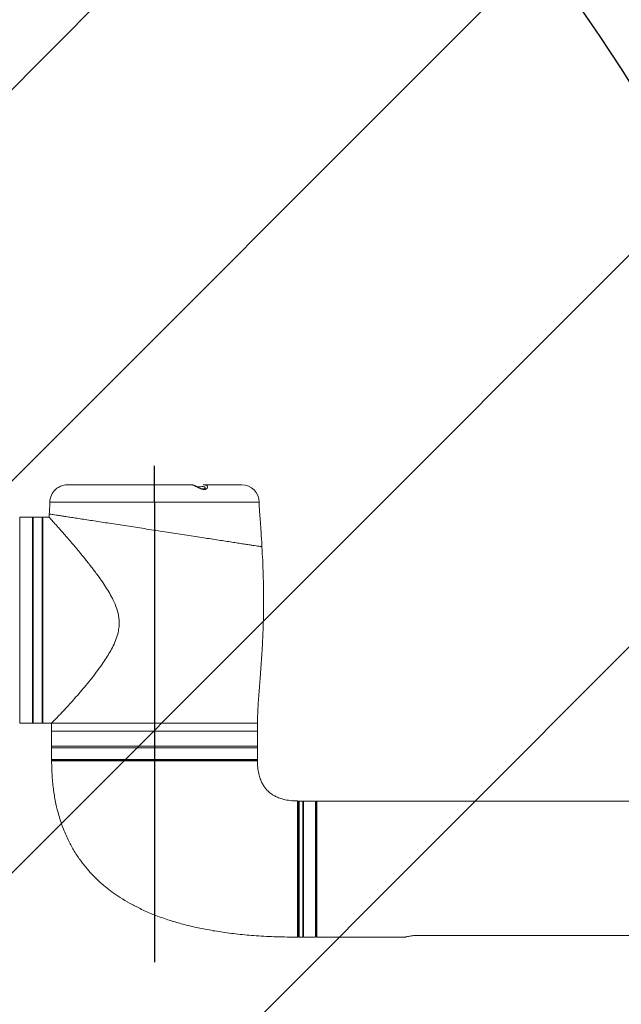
# Model space of a CAD drawing. Header units: millimetres. Extents: x 29 to 198, y 54 to 286.
# Tile 8 of 20: x 125 to 142, y 98 to 126. Entities that reach past the tile are written whole.
import ezdxf

# ---------------------------------------------------------------- set-up
doc = ezdxf.new("R2010")
doc.units = ezdxf.units.MM
doc.layers.add('标注层', color=3, linetype='Continuous')

msp = doc.modelspace()

# ---------------------------------------------------------------- hatches: boundary and pattern name
at = {"layer": '标注层'}
h = msp.add_hatch(dxfattribs=at)
h.set_pattern_fill('ANSI31', color=256, scale=2.5, style=0)
edge = h.paths.add_edge_path(flags=0)
edge.add_arc((102.93247, 100.05117), 46.14686, 0, 360)
edge = h.paths.add_edge_path(flags=0)
edge.add_arc((102.93247, 100.05117), 13.6055, 0, 360)

# ---------------------------------------------------------------- linework, layer by layer
at = {"color": 7, "linetype": 'Continuous', "lineweight": 18}
for p, q in [((125.932, 113.00768), (125.94353, 113.00816)), ((129.5333, 113.00867), (125.93823, 113.00867)), ((129.52908, 113.00811), (129.52974, 113.00783)), ((130.93247, 113.00867), (129.82719, 113.00867)), ((124.93247, 112.08367), (124.56747, 112.08367)), ((124.56747, 107.54687), (124.56747, 112.08367)), ((124.93247, 107.54687), (124.93247, 112.08367)), ((125.20747, 112.08367), (124.95747, 112.08367)), ((125.41033, 112.08367), (125.23247, 112.08367)), ((125.23247, 112.08367), (125.23247, 106.18367)), ((125.41521, 112.17268), (125.40877, 112.08227)), ((124.56747, 106.18367), (124.56747, 107.54687)), ((124.93247, 106.18367), (124.93247, 107.54687)), ((124.56747, 106.18367), (124.93247, 106.18367)), ((124.95747, 106.18367), (125.20747, 106.18367)), ((125.23247, 106.18367), (125.48247, 106.18367)), ((125.48247, 106.18367), (125.48247, 105.94852)), ((131.38247, 105.94852), (131.38247, 106.18367)), ((125.48247, 105.94852), (125.48247, 105.52602)), ((131.38247, 105.52602), (131.38247, 105.94852)), ((125.48247, 105.52602), (125.48247, 105.47602)), ((131.38247, 105.47602), (131.38247, 105.52602)), ((125.48247, 105.47602), (125.48247, 105.14117)), ((131.38247, 105.14117), (131.38247, 105.47602)), ((125.48247, 105.14117), (125.49747, 105.12617)), ((131.38247, 105.14117), (125.48247, 105.14117)), ((131.36747, 105.12617), (125.49747, 105.12617)), ((131.36747, 105.12617), (131.38247, 105.14117)), ((132.55738, 100.07657), (132.55738, 103.92617)), ((132.68238, 103.95117), (132.58238, 103.95117)), ((133.04738, 103.95117), (132.70738, 103.95117)), ((132.70738, 103.95117), (132.70738, 100.05117)), ((133.04738, 103.95117), (133.04738, 100.05117)), ((133.05738, 103.92617), (133.04738, 103.92617)), ((133.05738, 100.07617), (133.05738, 103.92617)), ((144.60738, 103.95117), (133.08238, 103.95117)), ((132.58238, 100.05117), (132.68238, 100.05117)), ((132.70738, 100.05117), (133.04738, 100.05117)), ((133.04738, 100.07617), (133.05738, 100.07617)), ((133.08238, 100.05117), (135.6162, 100.05117)), ((135.99687, 100.10117), (142.46789, 100.10117))]:
    msp.add_line(p, q, dxfattribs=at)
at = {"color": 8, "linetype": 'Continuous', "lineweight": 18}
for p, q in [((131.43247, 112.50867), (125.43247, 112.50867)), ((124.95747, 112.08367), (124.95747, 106.18367)), ((125.20747, 106.18367), (125.20747, 112.08367)), ((131.38247, 106.18367), (125.48247, 106.18367)), ((128.01134, 105.52602), (125.48247, 105.52602)), ((131.38247, 105.52602), (128.01134, 105.52602)), ((132.58238, 103.95117), (132.58238, 100.05117)), ((132.68238, 102.00117), (132.68238, 103.95117)), ((133.08238, 103.95117), (133.08238, 100.05117)), ((132.68238, 100.05117), (132.68238, 102.00117))]:
    msp.add_line(p, q, dxfattribs=at)
at = {"color": 7, "linetype": 'Continuous', "lineweight": 18, "flags": 128}
msp.add_lwpolyline([(129.88755, 112.90814), (129.88749, 112.90919), (129.8791, 112.90077), (129.86144, 112.89282), (129.83596, 112.88956), (129.80008, 112.89343), (129.75996, 112.90467), (129.71476, 112.92257), (129.66571, 112.9456), (129.61828, 112.96952), (129.58378, 112.98699), (129.5602, 112.99849), (129.55965, 112.99875), (129.55965, 112.99875)], dxfattribs=at)
at = {"color": 7, "linetype": 'Continuous', "lineweight": 18}
for centre, radius, start, end in [((125.93247, 112.50867), 0.5, 132.429763, 180), ((130.93247, 112.50867), 0.5, 0, 90), ((124.95747, 112.05867), 0.025, 90, 180), ((125.20747, 112.05867), 0.025, 0, 90), ((124.95747, 106.20867), 0.025, 180, 270), ((125.20747, 106.20867), 0.025, 270, 0), ((125.50744, 105.10117), 0.025, 116.388145, 180.193812), ((125.50744, 105.10117), 0.025, 88.005169, 116.388084), ((131.3575, 105.10117), 0.025, 0.863616, 92.070808), ((132.53238, 103.92628), 0.025, 359.918337, 88.675753), ((132.58238, 103.92617), 0.025, 90, 180), ((132.68238, 103.92617), 0.025, 0, 90), ((133.08238, 103.92617), 0.025, 90, 180), ((132.53238, 100.07619), 0.025, 269.757845, 0.043917), ((132.58238, 100.07617), 0.025, 180, 270), ((132.68238, 100.07617), 0.025, 270, 360), ((133.08238, 100.07617), 0.025, 180, 270)]:
    msp.add_arc(centre, radius, start, end, dxfattribs=at)
for points, knots in [([(125.94337, 113.00755), (125.93315, 113.0079), (125.90262, 113.00896), (125.84239, 113.00049), (125.77225, 112.98139), (125.70508, 112.95268), (125.65634, 112.92384), (125.62399, 112.90092), (125.60396, 112.88524), (125.59239, 112.87529), (125.59472, 112.87727), (125.5952, 112.87768)], [0, 0, 0, 0, 0.074006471, 0.221125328, 0.363998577, 0.514104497, 0.679764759, 0.765741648, 0.854996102, 0.969713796, 1, 1, 1, 1]), ([(129.55965, 112.99875), (129.55651, 113.00021), (129.55146, 113.00256), (129.55071, 113.0029), (129.55043, 113.00303)], [0, 0, 0, 0, 0.62223765, 1, 1, 1, 1]), ([(125.43247, 112.50867), (125.43137, 112.46595), (125.42876, 112.36519), (125.42095, 112.25328), (125.41602, 112.18403), (125.41521, 112.17268)], [0, 0, 0, 0, 0.380932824, 0.898595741, 1, 1, 1, 1]), ([(131.51273, 111.23474), (131.51218, 111.24559), (131.50499, 111.38786), (131.48895, 111.62186), (131.46752, 111.92435), (131.4506, 112.15994), (131.43683, 112.35046), (131.43376, 112.46183), (131.43247, 112.50867)], [0, 0, 0, 0, 0.02553406, 0.33477346, 0.55118195, 0.73820124, 0.8898964, 1, 1, 1, 1]), ([(125.48247, 106.18367), (125.4836, 106.18479), (125.48581, 106.18701), (125.50889, 106.21013), (125.55174, 106.25329), (125.61732, 106.32025), (125.68268, 106.38772), (125.7649, 106.47382), (125.85823, 106.57316), (125.9711, 106.69545), (126.10449, 106.84318), (126.25949, 107.01961), (126.42339, 107.21212), (126.59297, 107.41896), (126.76459, 107.63856), (126.91761, 107.84749), (127.04793, 108.04077), (127.1549, 108.215), (127.2543, 108.40001), (127.34169, 108.60188), (127.39788, 108.79788), (127.4214, 108.97744), (127.42086, 109.16997), (127.37763, 109.40054), (127.28609, 109.63895), (127.17648, 109.85298), (127.06145, 110.04491), (126.93822, 110.23039), (126.79044, 110.43751), (126.61955, 110.66246), (126.44434, 110.88223), (126.29515, 111.06391), (126.17181, 111.21137), (126.05664, 111.34714), (125.94346, 111.47893), (125.83368, 111.6054), (125.7319, 111.72156), (125.62148, 111.84656), (125.53544, 111.94304), (125.47467, 112.01079), (125.43998, 112.04932), (125.41818, 112.07348), (125.40828, 112.08443), (125.40994, 112.08259), (125.41033, 112.08216)], [0, 0, 0, 0, 0.01816232, 0.03559591, 0.07079627, 0.08857961, 0.1107623, 0.13311768, 0.15595349, 0.17892956, 0.20857049, 0.23843853, 0.26893939, 0.29962863, 0.33008135, 0.36070409, 0.38218633, 0.40277306, 0.42346452, 0.4457829, 0.46851729, 0.48358063, 0.49893853, 0.52484955, 0.55187488, 0.57415804, 0.59661951, 0.61945571, 0.6423782, 0.67588718, 0.70961711, 0.73547508, 0.7571268, 0.77885432, 0.80254037, 0.82635167, 0.8506032, 0.87503132, 0.91442531, 0.93433269, 0.95439029, 0.97407654, 0.99392656, 1, 1, 1, 1]), ([(131.38247, 106.18367), (131.38585, 106.32375), (131.39295, 106.61839), (131.43042, 107.08077), (131.47135, 107.58515), (131.51076, 108.12879), (131.54097, 108.70519), (131.55809, 109.30415), (131.56004, 109.86597), (131.55057, 110.37806), (131.53522, 110.81827), (131.51989, 111.1022), (131.51273, 111.23474)], [0, 0, 0, 0, 0.08310751, 0.17479129, 0.27509617, 0.38331684, 0.49810049, 0.61745636, 0.73872907, 0.83133098, 0.92126723, 1, 1, 1, 1]), ([(125.48321, 105.10111), (125.48591, 104.95564), (125.49118, 104.67056), (125.53433, 104.26032), (125.59935, 103.88324), (125.69155, 103.51234), (125.81268, 103.15317), (125.9639, 102.81221), (126.13235, 102.50666), (126.3121, 102.23799), (126.49524, 102.00758), (126.66581, 101.82063), (126.83839, 101.65211), (127.02112, 101.49323), (127.22699, 101.33427), (127.45543, 101.17789), (127.72097, 101.01868), (128.02783, 100.85968), (128.38056, 100.7042), (128.74517, 100.57012), (129.11617, 100.45569), (129.48827, 100.35912), (129.89658, 100.27209), (130.34368, 100.19648), (130.83225, 100.1341), (131.36506, 100.08737), (131.93668, 100.0571), (132.33108, 100.05345), (132.53235, 100.05158)], [0, 0, 0, 0, 0.04424119, 0.08670126, 0.12533033, 0.16055932, 0.20286137, 0.24046209, 0.27386817, 0.30888109, 0.33865982, 0.36331983, 0.38581721, 0.41200142, 0.4369309, 0.46489865, 0.49616501, 0.53105471, 0.56996109, 0.61334839, 0.64915141, 0.68802673, 0.73024789, 0.77610939, 0.82592592, 0.88003157, 0.93877899, 1, 1, 1, 1]), ([(125.50743, 105.12617), (125.50969, 105.12617), (125.51421, 105.12617), (125.55334, 105.12617), (125.6246, 105.12617), (125.7369, 105.12617), (125.88267, 105.12617), (126.06145, 105.12617), (126.26975, 105.12617), (126.50508, 105.12617), (126.7653, 105.12617), (127.04624, 105.12617), (127.34457, 105.12617), (127.657, 105.12617), (127.97908, 105.12617), (128.30691, 105.12617), (128.63639, 105.12617), (128.96329, 105.12617), (129.28357, 105.12617), (129.59279, 105.12617), (129.88743, 105.12617), (130.16396, 105.12617), (130.41811, 105.12617), (130.64744, 105.12617), (130.84924, 105.12617), (131.01974, 105.12617), (131.15814, 105.12617), (131.26771, 105.12617), (131.34259, 105.12617), (131.35254, 105.12617), (131.35751, 105.12617)], [0, 0, 0, 0, 0.02840737, 0.05681478, 0.09258672, 0.128473, 0.16424529, 0.20000131, 0.2358714, 0.27162741, 0.30737544, 0.34323724, 0.37898498, 0.41474387, 0.4506168, 0.48637581, 0.5221443, 0.55802706, 0.59379578, 0.6295473, 0.66541271, 0.70116401, 0.73691672, 0.77278325, 0.80853585, 0.84430835, 0.88019513, 0.91596789, 0.9579839, 1, 1, 1, 1]), ([(132.5328, 103.95257), (132.461, 103.95471), (132.32561, 103.95875), (132.14217, 103.99262), (131.99485, 104.03887), (131.88417, 104.08996), (131.80167, 104.14001), (131.71667, 104.20354), (131.64008, 104.27874), (131.56849, 104.37335), (131.5117, 104.47025), (131.45981, 104.59118), (131.41742, 104.74018), (131.38875, 104.91347), (131.38537, 105.03768), (131.38363, 105.10149)], [0, 0, 0, 0, 0.11592423, 0.21858255, 0.30021831, 0.36483386, 0.41503986, 0.45583939, 0.53611814, 0.58739232, 0.64720401, 0.71712989, 0.79941316, 0.89696424, 1, 1, 1, 1]), ([(135.6162, 100.05205), (135.61506, 100.05175), (135.61046, 100.05056), (135.62356, 100.05401), (135.64627, 100.05972), (135.68454, 100.06852), (135.73294, 100.0781), (135.79116, 100.0874), (135.8707, 100.09683), (135.94358, 100.10098), (135.99141, 100.10115), (135.99687, 100.10117)], [0, 0, 0, 0, 0.04167143, 0.16824816, 0.29858596, 0.42293526, 0.55172171, 0.66316042, 0.77887977, 0.97475717, 1, 1, 1, 1])]:
    msp.add_open_spline(points, degree=3, knots=knots, dxfattribs=at)
at = {"color": 8, "linetype": 'Continuous', "lineweight": 18}
for points, knots in [([(129.82453, 113.00758), (129.83894, 113.00779), (129.87433, 113.00829), (129.91471, 112.99766), (129.94418, 112.97669), (129.9543, 112.94646), (129.94259, 112.91283), (129.91402, 112.88921), (129.87814, 112.877), (129.83689, 112.87463), (129.77795, 112.88745), (129.71379, 112.9138), (129.64612, 112.9484), (129.58461, 112.98169), (129.54366, 113.00264), (129.526, 113.00941), (129.52867, 113.00829), (129.52908, 113.00811)], [0, 0, 0, 0, 0.050480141, 0.12399776, 0.196256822, 0.273230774, 0.358223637, 0.430971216, 0.464335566, 0.521194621, 0.578371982, 0.652661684, 0.730096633, 0.82187559, 0.910048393, 0.986161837, 1, 1, 1, 1]), ([(129.88671, 112.90606), (129.88613, 112.91409), (129.88496, 112.93032), (129.86583, 112.94876), (129.83314, 112.95897), (129.78773, 112.95897), (129.73686, 112.95297), (129.69288, 112.94712), (129.6705, 112.94706), (129.66287, 112.94704)], [0, 0, 0, 0, 0.14807469, 0.29918619, 0.44947184, 0.60752197, 0.76613001, 0.92031953, 1, 1, 1, 1]), ([(131.51294, 111.23475), (131.51095, 111.23505), (131.50696, 111.23567), (131.47452, 111.24066), (131.42225, 111.2487), (131.34885, 111.25999), (131.2558, 111.27431), (131.14417, 111.29148), (131.0128, 111.31169), (130.86366, 111.33464), (130.69816, 111.3601), (130.51791, 111.38783), (130.32155, 111.41804), (130.11202, 111.45027), (129.89112, 111.48426), (129.66075, 111.5197), (129.41961, 111.5568), (129.17152, 111.59497), (128.91858, 111.63388), (128.66286, 111.67322), (128.40302, 111.7132), (128.14406, 111.75304), (127.88817, 111.7924), (127.63644, 111.83113), (127.38761, 111.86941), (127.147, 111.90643), (126.9174, 111.94175), (126.69991, 111.97521), (126.49273, 112.00709), (126.30092, 112.0366), (126.12585, 112.06353), (125.96855, 112.08773), (125.82745, 112.10944), (125.70637, 112.12807), (125.60584, 112.14353), (125.52622, 112.15578), (125.46619, 112.16502), (125.42973, 112.17062), (125.41383, 112.17307), (125.41673, 112.17263), (125.41733, 112.17253)], [0, 0, 0, 0, 0.02605756, 0.05229756, 0.07881981, 0.10572825, 0.1317956, 0.15804384, 0.18457107, 0.21147946, 0.23771274, 0.2641269, 0.29081964, 0.3178928, 0.34439205, 0.37107391, 0.39803731, 0.42538547, 0.45214131, 0.47908258, 0.50631057, 0.53393111, 0.56072728, 0.5877096, 0.61528027, 0.64305488, 0.669903, 0.69694087, 0.72427414, 0.75201328, 0.77864522, 0.80546649, 0.83258276, 0.86010446, 0.88643824, 0.912959, 0.93977053, 0.96698112, 0.99306896, 1, 1, 1, 1]), ([(131.3821, 105.47602), (131.37752, 105.47602), (131.3683, 105.47602), (131.29094, 105.47602), (131.16805, 105.47602), (130.99735, 105.47602), (130.78303, 105.47602), (130.52842, 105.47602), (130.23797, 105.47602), (129.91662, 105.47602), (129.56988, 105.47602), (129.20367, 105.47602), (128.82427, 105.47602), (128.43817, 105.47602), (128.05197, 105.47602), (127.67228, 105.47602), (127.30559, 105.47602), (126.95819, 105.47602), (126.63601, 105.47602), (126.34457, 105.47602), (126.08888, 105.47602), (125.87317, 105.47602), (125.70169, 105.47602), (125.5753, 105.47602), (125.50389, 105.47602), (125.47431, 105.47602), (125.48271, 105.47602), (125.48283, 105.47602)], [0, 0, 0, 0, 0.04105421, 0.08272088, 0.12438755, 0.16605421, 0.20772088, 0.24938755, 0.29105421, 0.33272088, 0.37438755, 0.41605421, 0.45772088, 0.49938755, 0.54105421, 0.58272088, 0.62438755, 0.66605421, 0.70772088, 0.74938755, 0.79105421, 0.83272088, 0.87438755, 0.91605421, 0.95772088, 0.99938755, 1, 1, 1, 1]), ([(131.38194, 105.10143), (131.37713, 105.10143), (131.36733, 105.10142), (131.2979, 105.10137), (131.20982, 105.10133), (131.11586, 105.10129), (131.00169, 105.10125), (130.86904, 105.10121), (130.71984, 105.10118), (130.55545, 105.10116), (130.37411, 105.10113), (130.17923, 105.10112), (129.97263, 105.1011), (129.75627, 105.10109), (129.52814, 105.10109), (129.29286, 105.10108), (129.05261, 105.10108), (128.80858, 105.10107), (128.55891, 105.10107), (128.30891, 105.10107), (128.06103, 105.10107), (127.81696, 105.10107), (127.57437, 105.10107), (127.3388, 105.10107), (127.11191, 105.10107), (126.89536, 105.10107), (126.68742, 105.10107), (126.46057, 105.10107), (126.22421, 105.10107), (126.019, 105.10108), (125.86486, 105.10108), (125.75143, 105.10108), (125.65701, 105.10108), (125.58119, 105.10108), (125.52531, 105.10108), (125.48926, 105.10108), (125.48471, 105.10108), (125.48243, 105.10108)], [0, 0, 0, 0, 0.04082849, 0.08315136, 0.10955972, 0.13615149, 0.16332189, 0.19069194, 0.21718164, 0.24385626, 0.2708178, 0.29817214, 0.32466068, 0.35133461, 0.37829514, 0.405649, 0.43205429, 0.45864318, 0.48581052, 0.51317771, 0.53957635, 0.56635126, 0.59331778, 0.62067704, 0.64716308, 0.67383424, 0.70079214, 0.72814314, 0.76787763, 0.80824717, 0.83560468, 0.86201263, 0.88860401, 0.91577406, 0.94314385, 0.97145879, 1, 1, 1, 1]), ([(132.53244, 102.00117), (132.53244, 102.08242), (132.53245, 102.208), (132.53246, 102.39492), (132.53247, 102.55231), (132.53248, 102.71481), (132.53249, 102.86305), (132.5325, 103.00568), (132.53251, 103.14108), (132.53253, 103.26891), (132.53254, 103.38771), (132.53256, 103.49715), (132.53258, 103.59697), (132.53262, 103.68658), (132.53263, 103.76381), (132.53264, 103.82803), (132.53264, 103.87927), (132.53265, 103.91803), (132.53265, 103.94172), (132.53265, 103.95215), (132.53265, 103.95033), (132.53265, 103.94993)], [0, 0, 0, 0, 0.0795355, 0.12293285, 0.18535385, 0.23808258, 0.29117751, 0.34391581, 0.39701997, 0.44977566, 0.50289719, 0.55562431, 0.60871686, 0.6629634, 0.7176088, 0.7703455, 0.82344876, 0.87770683, 0.93236456, 0.9851239, 1, 1, 1, 1]), ([(132.53235, 100.05184), (132.53235, 100.05163), (132.53235, 100.04941), (132.53239, 100.05796), (132.53233, 100.07861), (132.53234, 100.11482), (132.53234, 100.16411), (132.53234, 100.22614), (132.53235, 100.30036), (132.53235, 100.38761), (132.53236, 100.48639), (132.53236, 100.59517), (132.53237, 100.71353), (132.53238, 100.84251), (132.53238, 100.97959), (132.53239, 101.1229), (132.5324, 101.27195), (132.53241, 101.42803), (132.53242, 101.60216), (132.53243, 101.79379), (132.53244, 101.93178), (132.53244, 102.00117)], [0, 0, 0, 0, 0.00569023, 0.05843239, 0.11154225, 0.16581409, 0.22048358, 0.27321935, 0.32632123, 0.38057713, 0.43523254, 0.48799336, 0.54112099, 0.59540451, 0.65008729, 0.70283179, 0.75594192, 0.81020705, 0.86487075, 0.93205416, 1, 1, 1, 1])]:
    msp.add_open_spline(points, degree=3, knots=knots, dxfattribs=at)
msp.add_open_spline([(125.48247, 105.94852), (125.48734, 105.94852), (125.49708, 105.94852), (125.57544, 105.94852), (125.69907, 105.94852), (125.87043, 105.94852), (126.08537, 105.94852), (126.34054, 105.94852), (126.63149, 105.94852), (126.95325, 105.94852), (127.30032, 105.94852), (127.66677, 105.94852), (128.04631, 105.94852), (128.43247, 105.94852), (128.81862, 105.94852), (129.19817, 105.94852), (129.56461, 105.94852), (129.91169, 105.94852), (130.23345, 105.94852), (130.5244, 105.94852), (130.77957, 105.94852), (130.99451, 105.94852), (131.16587, 105.94852), (131.28949, 105.94852), (131.36786, 105.94852), (131.3776, 105.94852), (131.38247, 105.94852)], degree=3, dxfattribs=at)
at = {"layer": '标注层'}
for q in [(128.43247, 113.54829), (128.43247, 99.33361)]:
    msp.add_line((128.43247, 112.50867), q, dxfattribs=at)
msp.add_circle((102.93247, 100.05117), 46.14686, dxfattribs=at)

doc.saveas('drawing.dxf')
